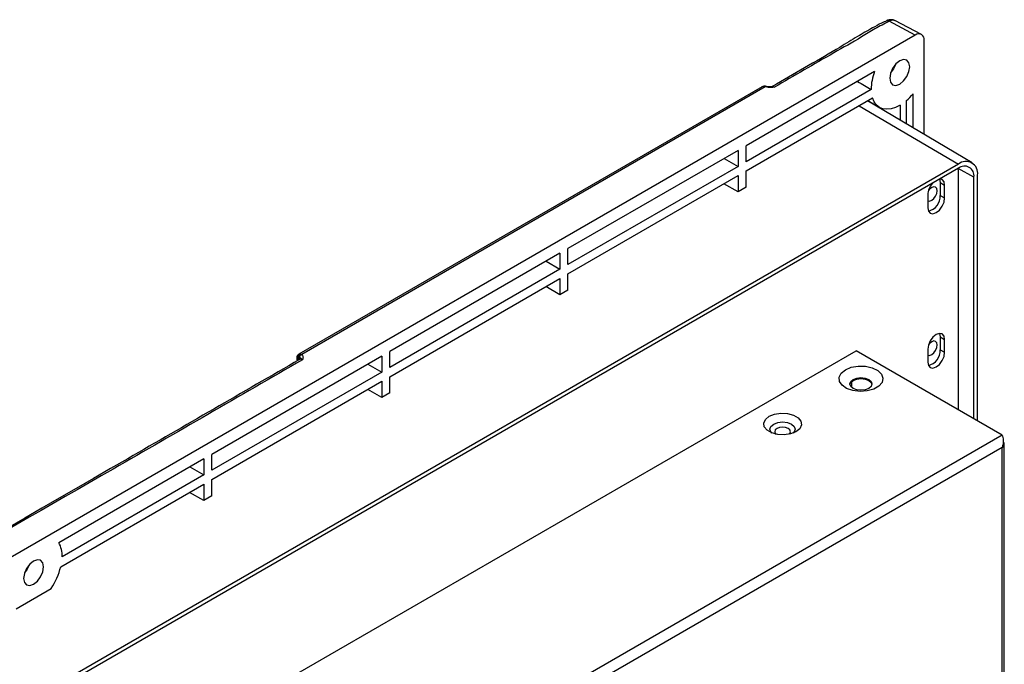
# Model space of a CAD drawing. Header units: millimetres. Extents: x 7143 to 9546, y -1575 to -869.
# Tile 94 of 94: x 9389 to 9545, y -977 to -874. Entities that reach past the tile are written whole.
import ezdxf

# ---------------------------------------------------------------- set-up
doc = ezdxf.new("R2010")
doc.units = ezdxf.units.MM
doc.header["$LTSCALE"] = 3

msp = doc.modelspace()

# ---------------------------------------------------------------- linework, layer by layer
at = {"linetype": 'Continuous', "lineweight": 30}
for p, q in [((9526.39, -874.57), (9526.41, -874.57)), ((9530.92, -876.87), (9526.79, -874.65)), ((9531.9, -876.76), (9527.69, -874.56)), ((9530.92, -876.87), (9250.91, -1038.52)), ((9532.34, -892.63), (9532.34, -877.68)), ((9524.45, -882.65), (9504.05, -894.42)), ((9506.59, -885.06), (9433.05, -927.51)), ((9507.09, -885.08), (9433.5, -927.56)), ((9523.92, -885.48), (9504.05, -896.95)), ((9506.61, -885.05), (9506.59, -885.06)), ((9507.09, -885.08), (9506.87, -885.02)), ((9530.57, -891.59), (9530.57, -886.18)), ((9504.05, -898.42), (9524.13, -886.83)), ((9522, -888.06), (9537.78, -897.33)), ((9539.94, -897.13), (9523.32, -887.3)), ((9523.39, -887.26), (9525.25, -888.33)), ((9524.68, -888), (9524.68, -888.1)), ((9528.52, -887.97), (9528.52, -890.37)), ((9529.51, -890.96), (9529.51, -887.26)), ((9502.78, -895.16), (9475.77, -910.75)), ((9502.78, -895.16), (9502.78, -897.69)), ((9504.05, -896.95), (9504.05, -894.42)), ((9537.78, -897.33), (9271.2, -1051.23)), ((9500.59, -896.42), (9502.78, -897.69)), ((9537.78, -898), (9271.2, -1051.89)), ((9502.78, -897.69), (9475.77, -913.28)), ((9504.05, -900.99), (9504.05, -898.42)), ((9537.78, -898.38), (9537.76, -898.01)), ((9540.24, -899.42), (9537.76, -898.01)), ((9537.78, -936.35), (9537.78, -898.38)), ((9475.77, -914.75), (9502.78, -899.16)), ((9502.78, -901.73), (9500.54, -900.45)), ((9502.78, -899.16), (9502.78, -901.73)), ((9534.78, -899.73), (9534.88, -900.26)), ((9534.88, -900.26), (9535.59, -900.67)), ((9534.88, -900.26), (9534.88, -902.3)), ((9540.24, -937.76), (9540.24, -899.42)), ((9540.81, -938.1), (9540.81, -899.08)), ((9504.05, -900.99), (9502.78, -901.73)), ((9535.59, -902.71), (9535.59, -900.67)), ((9532.9, -902.22), (9532.9, -904.26)), ((9534.88, -902.3), (9535.59, -902.71)), ((9474.5, -911.48), (9447.48, -927.08)), ((9474.5, -911.48), (9474.5, -914.02)), ((9475.77, -913.28), (9475.77, -910.75)), ((9472.3, -912.75), (9474.5, -914.02)), ((9474.5, -914.02), (9447.48, -929.61)), ((9447.48, -931.08), (9474.5, -915.49)), ((9474.5, -915.49), (9474.5, -918.06)), ((9475.77, -917.32), (9475.77, -914.75)), ((9474.5, -918.06), (9472.25, -916.78)), ((9475.77, -917.32), (9474.5, -918.06)), ((9534.88, -924.76), (9535.59, -925.16)), ((9534.88, -924.76), (9534.88, -926.8)), ((9535.59, -927.21), (9535.59, -925.16)), ((9389.29, -1003.29), (9521.52, -926.96)), ((9447.48, -929.61), (9447.48, -927.08)), ((9544.71, -940.35), (9521.52, -926.96)), ((9532.9, -926.72), (9532.9, -928.76)), ((9534.88, -926.8), (9535.59, -927.21)), ((9446.21, -927.81), (9419.2, -943.41)), ((9432.7, -928.18), (9432.7, -928.27)), ((9432.85, -928.47), (9432.95, -928.15)), ((9432.85, -928.38), (9432.85, -928.47)), ((9433.09, -928.08), (9433.04, -928.09)), ((9433.33, -927.48), (9433.5, -927.56)), ((9446.21, -927.81), (9446.21, -930.34)), ((9444.02, -929.08), (9446.21, -930.34)), ((9446.21, -930.34), (9419.2, -945.94)), ((9419.2, -947.41), (9446.21, -931.81)), ((9446.21, -931.81), (9446.21, -934.38)), ((9447.48, -933.65), (9447.48, -931.08)), ((9520.81, -931.85), (9520.81, -932.76)), ((9446.21, -934.38), (9443.97, -933.11)), ((9447.48, -933.65), (9446.21, -934.38)), ((9544.71, -940.35), (9412.48, -1016.68)), ((9544.71, -942.31), (9414.18, -1017.66)), ((9544.71, -1041.6), (9544.71, -942.31)), ((9545.06, -1041.11), (9545.06, -941.82)), ((9417.93, -944.14), (9394.91, -957.43)), ((9417.93, -944.14), (9417.93, -946.67)), ((9419.2, -945.94), (9419.2, -943.41)), ((9415.74, -945.41), (9417.93, -946.67)), ((9417.93, -946.67), (9395.44, -959.65)), ((9419.2, -949.98), (9419.2, -947.41)), ((9395.24, -961.24), (9417.93, -948.14)), ((9417.93, -948.14), (9417.93, -950.71)), ((9417.93, -950.71), (9415.68, -949.44)), ((9419.2, -949.98), (9417.93, -950.71)), ((9388.13, -967.91), (9393.7, -964.7))]:
    msp.add_line(p, q, dxfattribs=at)
at = {"linetype": 'Continuous', "lineweight": 30, "flags": 128}
for points in [[(9530.04, -881.87), (9529.92, -881.24), (9529.57, -880.84), (9529.06, -880.74), (9528.45, -880.95), (9527.84, -881.44), (9527.32, -882.14), (9526.98, -882.93), (9526.86, -883.71), (9526.98, -884.34), (9527.32, -884.74), (9527.84, -884.84), (9528.45, -884.62), (9529.06, -884.13), (9529.57, -883.44), (9529.92, -882.64), (9530.04, -881.87)], [(9527.76, -881.53), (9527.45, -882.21), (9527.01, -882.83)], [(9528.52, -887.97), (9527.79, -888.34), (9527.09, -888.56), (9526.41, -888.63), (9525.79, -888.55), (9525.24, -888.33), (9524.77, -887.96), (9524.4, -887.46), (9524.13, -886.83)], [(9535.59, -900.67), (9535.49, -900.13), (9535.2, -899.8), (9534.82, -899.71)], [(9532.91, -903.14), (9533.2, -903.19), (9533.54, -903.08), (9533.88, -902.8), (9534.16, -902.42), (9534.36, -901.98), (9534.42, -901.55)], [(9534.42, -901.55), (9534.36, -901.19), (9534.16, -900.97), (9533.88, -900.92), (9533.54, -901.04), (9533.2, -901.31), (9533.01, -901.54)], [(9532.9, -904.26), (9533.01, -904.8), (9533.3, -905.13), (9533.73, -905.22), (9534.25, -905.04), (9534.76, -904.62), (9535.2, -904.03), (9535.49, -903.36), (9535.59, -902.71)], [(9535.59, -925.16), (9535.49, -924.63), (9535.2, -924.29), (9534.76, -924.21), (9534.25, -924.39), (9533.73, -924.8), (9533.3, -925.39), (9533.01, -926.06), (9532.9, -926.72)], [(9534.42, -926.04), (9534.36, -925.69), (9534.16, -925.47), (9533.88, -925.41), (9533.54, -925.53), (9533.2, -925.81), (9533.01, -926.04)], [(9534.77, -924.21), (9534.78, -924.22), (9534.88, -924.76)], [(9532.91, -927.64), (9533.2, -927.69), (9533.54, -927.57), (9533.88, -927.3), (9534.16, -926.91), (9534.36, -926.47), (9534.42, -926.04)], [(9532.9, -928.76), (9533.01, -929.29), (9533.3, -929.63), (9533.73, -929.71), (9534.25, -929.53), (9534.76, -929.12), (9535.2, -928.53), (9535.49, -927.86), (9535.59, -927.21)], [(9519.82, -929.98), (9520.76, -929.59), (9521.86, -929.4), (9523.01, -929.43), (9524.09, -929.67), (9524.97, -930.1), (9525.56, -930.67), (9525.79, -931.33), (9525.65, -931.99), (9525.15, -932.58), (9524.33, -933.05), (9523.3, -933.35), (9522.15, -933.43), (9521.02, -933.29), (9520.03, -932.95), (9519.29, -932.44), (9518.87, -931.82), (9518.82, -931.16), (9519.15, -930.52), (9519.82, -929.98)], [(9521.06, -931.51), (9521.63, -931.29), (9522.3, -931.22), (9522.97, -931.29), (9523.53, -931.51), (9523.91, -931.84), (9524.05, -932.23), (9523.91, -932.61), (9523.53, -932.94), (9522.97, -933.16), (9522.3, -933.24), (9521.63, -933.16), (9521.06, -932.94), (9520.68, -932.61), (9520.55, -932.23), (9520.68, -931.84), (9521.06, -931.51)], [(9520.55, -932.31), (9520.68, -932), (9521.06, -931.67), (9521.63, -931.46), (9522.3, -931.38), (9522.97, -931.46), (9523.53, -931.67)], [(9523.53, -931.67), (9523.91, -932), (9524.04, -932.31)], [(9507.73, -937.37), (9508.58, -937.02), (9509.59, -936.87), (9510.63, -936.92), (9511.57, -937.17), (9512.31, -937.6), (9512.75, -938.15), (9512.84, -938.74), (9512.57, -939.33), (9511.97, -939.82), (9511.12, -940.16), (9510.11, -940.32), (9509.08, -940.27), (9508.13, -940.01), (9507.39, -939.59), (9506.95, -939.04), (9506.86, -938.44), (9507.13, -937.86), (9507.73, -937.37)], [(9508.16, -940.02), (9508, -939.85), (9507.85, -939.41), (9508, -938.97), (9508.44, -938.59)], [(9508.44, -938.59), (9509.09, -938.34), (9509.85, -938.26), (9510.62, -938.34), (9511.27, -938.59), (9511.7, -938.97), (9511.85, -939.41), (9511.7, -939.85), (9511.55, -940.02)], [(9510.89, -940.22), (9511.01, -940.09), (9511.1, -939.82), (9511.01, -939.54), (9510.74, -939.31), (9510.33, -939.15), (9509.85, -939.1), (9509.37, -939.15), (9508.97, -939.31), (9508.7, -939.54), (9508.6, -939.82), (9508.7, -940.09), (9508.81, -940.22)], [(9544.71, -942.31), (9544.86, -942.2), (9544.97, -942.08), (9545.04, -941.95), (9545.06, -941.82), (9545.04, -941.68), (9544.97, -941.55), (9544.89, -941.46)], [(9392.51, -961.26), (9392.39, -960.63), (9392.04, -960.23), (9391.53, -960.13), (9390.92, -960.35), (9390.31, -960.84), (9389.79, -961.53), (9389.45, -962.33), (9389.33, -963.1), (9389.45, -963.74), (9389.79, -964.13), (9390.31, -964.23), (9390.92, -964.02), (9391.53, -963.53), (9392.04, -962.83), (9392.39, -962.04), (9392.51, -961.26)], [(9390.23, -960.92), (9389.92, -961.61), (9389.48, -962.22)]]:
    msp.add_lwpolyline(points, dxfattribs=at)
at = {"linetype": 'Continuous', "lineweight": 30}
for centre, radius, start, end in [((9526.52, -874.96), 0.415, 49.6406, 105.8636), ((9531.48, -877.54), 0.873, 350.7846, 129.2031), ((9532.04, -885.52), 8.12, 159.2283, 179.6995), ((9507.01, -885.22), 0.251, 85.0304, 125.1787), ((9507.23, -885.19), 0.169, 78.6622, 141.6557), ((9523.48, -880.25), 9.24, 310.7327, 320.114), ((9538.97, -898.78), 1.87, 350.7862, 129.2037), ((9538.74, -899.17), 1.52, 350.7869, 129.2028), ((9535.87, -902.37), 2.97, 137.5814, 177.0984), ((9532.41, -902.41), 2.47, 283.9842, 2.5278), ((9532.41, -926.91), 2.47, 283.9842, 2.5278), ((9432.94, -928.16), 0.236, 183.4716, 247.8212), ((9432.95, -928.24), 0.252, 186.3742, 245.5631), ((9433.1, -928.35), 0.249, 124.5021, 185.8088), ((9433.34, -927.88), 0.465, 126.3755, 214.6403), ((9433.62, -927.99), 0.586, 119.7378, 189.595), ((9432.8, -928.31), 0.33, 340.7977, 42.6812), ((9433.72, -928.17), 0.641, 110.0646, 172.6733), ((9391.35, -959.45), 4.1, 357.1208, 29.5318), ((9384.99, -958.75), 10.54, 325.661, 346.355)]:
    msp.add_arc(centre, radius, start, end, dxfattribs=at)
msp.add_ellipse((9524.4, -880.45), major_axis=(259.29, -154.87), ratio=0.01511, start_param=4.711274, end_param=4.719586, dxfattribs=at)
for points, knots in [([(9526.42, -874.58), (9526.13, -874.71), (9525.34, -875.06), (9523.79, -875.9), (9521.57, -877.18), (9518.3, -879.23), (9513.95, -881.7), (9510.33, -883.8), (9508.37, -884.93), (9508.1, -885.08)], [0, 0, 0, 0, 0.0406322, 0.1146834, 0.2451475, 0.4031068, 0.6775205, 0.9559701, 1, 1, 1, 1]), ([(9526.79, -874.65), (9526.02, -875.05), (9524.49, -875.85), (9521.69, -877.6), (9516.28, -880.63), (9511.7, -883.3), (9508.58, -885.12)], [0, 0, 0, 0, 0.1203202, 0.2409537, 0.4820514, 1, 1, 1, 1]), ([(9527.69, -874.57), (9527.67, -874.56), (9527.53, -874.45), (9527.2, -874.4), (9526.77, -874.42), (9526.52, -874.53), (9526.4, -874.58)], [0, 0, 0, 0, 0.045591, 0.384958, 0.71261, 1, 1, 1, 1]), ([(9527.68, -874.58), (9527.62, -874.55), (9527.47, -874.46), (9527.15, -874.49), (9526.9, -874.6), (9526.79, -874.65)], [0, 0, 0, 0, 0.248806, 0.685523, 1, 1, 1, 1]), ([(9506.98, -884.98), (9506.94, -884.98), (9506.81, -884.96), (9506.66, -885.02), (9506.57, -885.07), (9506.56, -885.08)], [0, 0, 0, 0, 0.290553, 0.876794, 1, 1, 1, 1]), ([(9506.87, -885.02), (9506.85, -885.02), (9506.75, -885), (9506.67, -885.03), (9506.61, -885.05)], [0, 0, 0, 0, 0.2146495, 1, 1, 1, 1]), ([(9507.28, -885.03), (9507.26, -885.02), (9507.18, -884.99), (9507.1, -884.98), (9507.04, -884.98)], [0, 0, 0, 0, 0.265361, 1, 1, 1, 1]), ([(9507.95, -885.17), (9507.82, -885.18), (9507.52, -885.18), (9507.25, -885.12), (9507.09, -885.08)], [0, 0, 0, 0, 0.4241326, 1, 1, 1, 1]), ([(9508.12, -885.08), (9507.95, -885.09), (9507.67, -885.1), (9507.34, -885.05), (9507.22, -885.01), (9507.18, -884.99)], [0, 0, 0, 0, 0.5220625, 0.8110691, 1, 1, 1, 1]), ([(9508.58, -885.12), (9508.57, -885.12), (9508.46, -885.13), (9508.25, -885.16), (9508.04, -885.17), (9507.95, -885.17)], [0, 0, 0, 0, 0.009997, 0.545379, 1, 1, 1, 1]), ([(9508.1, -885.09), (9508.12, -885.08), (9508.18, -885.03), (9508.34, -885.02), (9508.5, -885.08), (9508.58, -885.12)], [0, 0, 0, 0, 0.100992, 0.550487, 1, 1, 1, 1]), ([(9508.12, -885.09), (9508.15, -885.08), (9508.29, -885.06), (9508.45, -885.09), (9508.57, -885.12), (9508.58, -885.12)], [0, 0, 0, 0, 0.19097, 0.987123, 1, 1, 1, 1]), ([(9433.14, -928.35), (9424.06, -933.6), (9385.89, -955.63), (9333.16, -986.04), (9285.97, -1013.35), (9265.02, -1025.38), (9256.69, -1030.29), (9250.92, -1033.41), (9247.67, -1035.3), (9246.57, -1036.08), (9246.22, -1036.33)], [0, 0, 0, 0, 0.145855, 0.612446, 0.845741, 0.904065, 0.947808, 0.980641, 0.993875, 1, 1, 1, 1]), ([(9433.62, -928.39), (9423.61, -934.17), (9373.08, -963.39), (9313.01, -997.29), (9263.15, -1027.15), (9250.95, -1033.66), (9248.16, -1035.42), (9246.78, -1036.3)], [0, 0, 0, 0, 0.160834, 0.811738, 0.953114, 0.97659, 1, 1, 1, 1]), ([(9433.07, -927.51), (9432.99, -927.56), (9432.85, -927.66), (9432.72, -927.91), (9432.71, -928.08), (9432.7, -928.18)], [0, 0, 0, 0, 0.345371, 0.65236, 1, 1, 1, 1]), ([(9433.04, -928.09), (9433.03, -928.09), (9433, -928.1), (9432.97, -928.13), (9432.95, -928.15)], [0, 0, 0, 0, 0.253192, 1, 1, 1, 1]), ([(9433.06, -927.51), (9433.12, -927.49), (9433.2, -927.46), (9433.3, -927.48), (9433.33, -927.48)], [0, 0, 0, 0, 0.722242, 1, 1, 1, 1]), ([(9433.62, -928.39), (9433.62, -928.38), (9433.56, -928.32), (9433.41, -928.18), (9433.28, -928.14), (9433.14, -928.1), (9433.09, -928.08)], [0, 0, 0, 0, 0.004619, 0.282334, 0.743521, 1, 1, 1, 1]), ([(9433.62, -928.39), (9433.54, -928.35), (9433.42, -928.3), (9433.26, -928.3), (9433.19, -928.34), (9433.15, -928.36)], [0, 0, 0, 0, 0.430985, 0.712126, 1, 1, 1, 1]), ([(9433.5, -927.56), (9433.58, -927.65), (9433.7, -927.8), (9433.7, -927.96), (9433.7, -928.03)], [0, 0, 0, 0, 0.579565, 1, 1, 1, 1]), ([(9433.7, -928.03), (9433.69, -928.09), (9433.68, -928.21), (9433.64, -928.32), (9433.62, -928.38), (9433.62, -928.39)], [0, 0, 0, 0, 0.470947, 0.990041, 1, 1, 1, 1]), ([(9544.71, -940.35), (9544.75, -940.47), (9544.83, -940.71), (9544.9, -941.22), (9544.89, -941.78), (9544.77, -942.13), (9544.71, -942.31)], [0, 0, 0, 0, 0.2500032, 0.4999996, 0.7499951, 1, 1, 1, 1])]:
    msp.add_open_spline(points, degree=3, knots=knots, dxfattribs=at)

doc.saveas('drawing.dxf')
